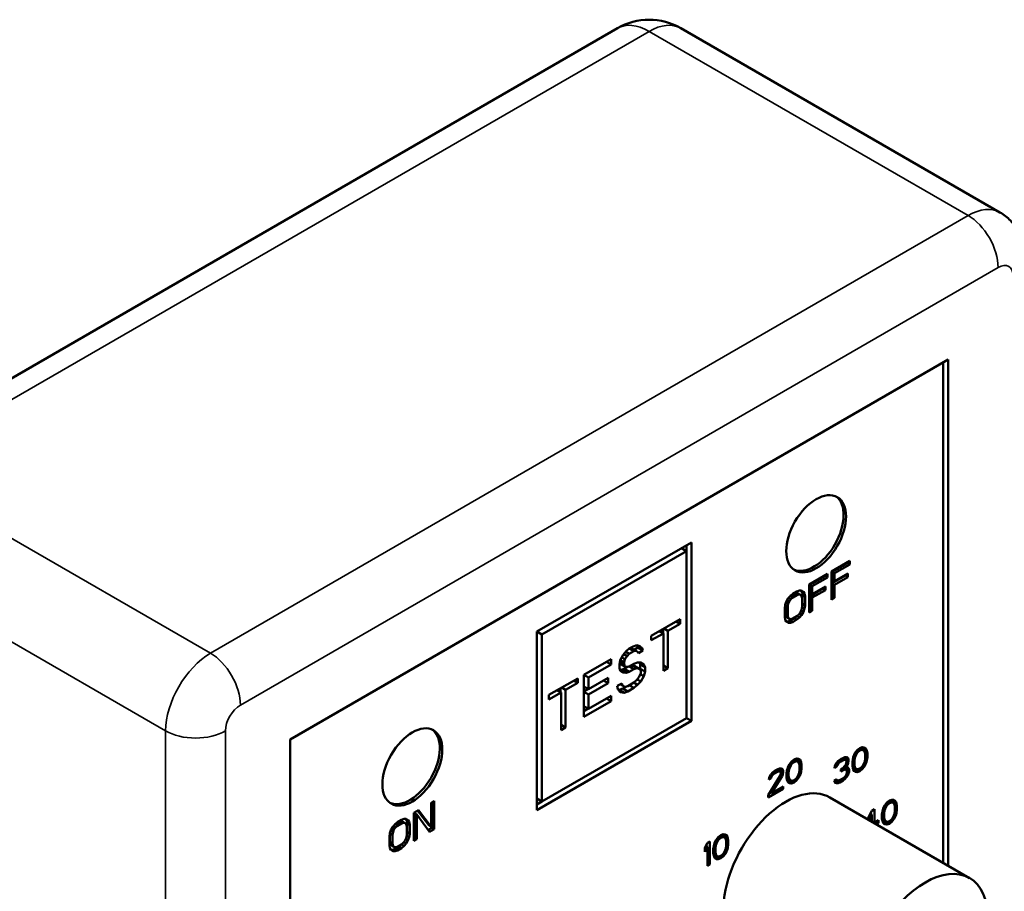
# Model space of a CAD drawing. Header units: inches. Extents: x 1 to 237, y 4 to 150.
# Tile 98 of 237: x 203.52 to 204.91, y 37.65 to 38.88. Entities that reach past the tile are written whole.
import ezdxf

# ---------------------------------------------------------------- set-up
doc = ezdxf.new("R2010")
doc.units = ezdxf.units.IN
doc.header["$LTSCALE"] = 7
doc.header["$MEASUREMENT"] = 0
doc.layers.add('Visible (ANSI)', color=7, linetype='Continuous', lineweight=50)
doc.layers.add('Visible Narrow (ANSI)', color=7, linetype='Continuous', lineweight=35)

msp = doc.modelspace()

# ---------------------------------------------------------------- linework, layer by layer
at = {"layer": 'Visible (ANSI)'}
for p, q in [((203.2909, 38.2515), (204.3657, 38.8721)), ((204.9083, 38.6108), (204.4557, 38.8721)), ((203.9016, 37.8633), (204.835, 38.4022)), ((204.8279, 37.6884), (204.8279, 38.3981)), ((204.835, 37.6843), (204.835, 38.4022)), ((204.2516, 38.0164), (204.4708, 38.143)), ((204.4708, 37.8899), (204.4708, 38.143)), ((204.4638, 38.1307), (204.2587, 38.0123)), ((204.4638, 38.1307), (204.4567, 38.1348)), ((204.4638, 38.1307), (204.4638, 38.1389)), ((204.4638, 38.1307), (204.4638, 37.8939)), ((204.6955, 38.1167), (204.6695, 38.1017)), ((204.6703, 38.1011), (204.6919, 38.1136)), ((204.6919, 38.1136), (204.6919, 38.1147)), ((204.6955, 38.1116), (204.6919, 38.1136)), ((204.6955, 38.1116), (204.6955, 38.1167)), ((204.6695, 38.1017), (204.6695, 38.0617)), ((204.6703, 38.0901), (204.6703, 38.1011)), ((204.6738, 38.0991), (204.6703, 38.1011)), ((204.6738, 38.0991), (204.6955, 38.1116)), ((204.6637, 38.0984), (204.6377, 38.0834)), ((204.6385, 38.0828), (204.6602, 38.0953)), ((204.642, 38.0808), (204.6637, 38.0933)), ((204.6602, 38.0953), (204.6602, 38.0963)), ((204.6637, 38.0933), (204.6602, 38.0953)), ((204.6637, 38.0933), (204.6637, 38.0984)), ((204.6703, 38.085), (204.689, 38.0958)), ((204.6738, 38.088), (204.6703, 38.0901)), ((204.6738, 38.088), (204.6738, 38.0991)), ((204.6926, 38.0989), (204.6738, 38.088)), ((204.6738, 38.0829), (204.6926, 38.0938)), ((204.689, 38.0958), (204.689, 38.0968)), ((204.6926, 38.0938), (204.689, 38.0958)), ((204.6926, 38.0938), (204.6926, 38.0989)), ((204.6204, 38.0734), (204.6146, 38.07)), ((204.624, 38.0746), (204.6204, 38.0734)), ((204.6269, 38.0746), (204.624, 38.0746)), ((204.6277, 38.0723), (204.6264, 38.0746)), ((204.6298, 38.0728), (204.6268, 38.0746)), ((204.6298, 38.0728), (204.6269, 38.0746)), ((204.6284, 38.0685), (204.6277, 38.0723)), ((204.6312, 38.0703), (204.6277, 38.0723)), ((204.6312, 38.0703), (204.6298, 38.0728)), ((204.6377, 38.0834), (204.6377, 38.0434)), ((204.6385, 38.0717), (204.6385, 38.0828)), ((204.642, 38.0808), (204.6385, 38.0828)), ((204.6385, 38.0666), (204.6573, 38.0775)), ((204.642, 38.0697), (204.6385, 38.0717)), ((204.642, 38.0697), (204.642, 38.0808)), ((204.6608, 38.0805), (204.642, 38.0697)), ((204.642, 38.0646), (204.6608, 38.0754)), ((204.6573, 38.0775), (204.6573, 38.0785)), ((204.6608, 38.0754), (204.6573, 38.0775)), ((204.6608, 38.0754), (204.6608, 38.0805)), ((204.6703, 38.0662), (204.6703, 38.085)), ((204.6738, 38.0829), (204.6703, 38.085)), ((204.6738, 38.0642), (204.6738, 38.0829)), ((204.6052, 38.0587), (204.6038, 38.0544)), ((204.6081, 38.0561), (204.605, 38.0579)), ((204.6081, 38.0637), (204.6052, 38.0587)), ((204.6096, 38.0595), (204.6066, 38.0611)), ((204.611, 38.0671), (204.6081, 38.0637)), ((204.6081, 38.0561), (204.6096, 38.0595)), ((204.6117, 38.0624), (204.6085, 38.0642)), ((204.6096, 38.0595), (204.6117, 38.0624)), ((204.6103, 38.0663), (204.6111, 38.067)), ((204.6146, 38.07), (204.611, 38.0671)), ((204.6111, 38.067), (204.6168, 38.0703)), ((204.6146, 38.0649), (204.6111, 38.067)), ((204.6117, 38.0624), (204.6146, 38.0649)), ((204.6146, 38.0649), (204.6204, 38.0683)), ((204.6168, 38.0703), (204.6197, 38.0711)), ((204.6204, 38.0683), (204.6168, 38.0703)), ((204.6197, 38.0711), (204.6219, 38.0707)), ((204.6233, 38.0691), (204.6197, 38.0711)), ((204.6204, 38.0683), (204.6233, 38.0691)), ((204.6254, 38.0686), (204.6219, 38.0707)), ((204.6233, 38.0691), (204.6254, 38.0686)), ((204.6254, 38.0686), (204.6269, 38.0669)), ((204.6269, 38.0669), (204.6276, 38.0639)), ((204.6276, 38.0639), (204.6276, 38.0512)), ((204.6284, 38.0557), (204.6284, 38.0685)), ((204.6319, 38.0664), (204.6284, 38.0685)), ((204.6319, 38.0664), (204.6312, 38.0703)), ((204.6319, 38.0537), (204.6319, 38.0664)), ((204.6385, 38.0479), (204.6385, 38.0666)), ((204.642, 38.0646), (204.6385, 38.0666)), ((204.642, 38.0459), (204.642, 38.0646)), ((204.6695, 38.0658), (204.6703, 38.0662)), ((204.6695, 38.0617), (204.6738, 38.0642)), ((204.6738, 38.0642), (204.6703, 38.0662)), ((204.6038, 38.0544), (204.6031, 38.0498)), ((204.6031, 38.0498), (204.6031, 38.037)), ((204.6039, 38.0543), (204.604, 38.0551)), ((204.6039, 38.0415), (204.6039, 38.0543)), ((204.6074, 38.0523), (204.6039, 38.0543)), ((204.6074, 38.0523), (204.6081, 38.0561)), ((204.6074, 38.0395), (204.6074, 38.0523)), ((204.6254, 38.0439), (204.6233, 38.041)), ((204.6269, 38.0473), (204.6254, 38.0439)), ((204.6298, 38.0447), (204.6266, 38.0466)), ((204.6276, 38.0512), (204.6269, 38.0473)), ((204.6269, 38.0397), (204.6298, 38.0447)), ((204.6275, 38.0504), (204.6277, 38.051)), ((204.6277, 38.051), (204.6284, 38.0557)), ((204.6312, 38.049), (204.6277, 38.051)), ((204.6319, 38.0537), (204.6284, 38.0557)), ((204.6298, 38.0447), (204.6312, 38.049)), ((204.6312, 38.049), (204.6319, 38.0537)), ((204.6377, 38.0474), (204.6385, 38.0479)), ((204.6377, 38.0434), (204.642, 38.0459)), ((204.642, 38.0459), (204.6385, 38.0479)), ((204.4546, 38.034), (204.4138, 38.0104)), ((204.4546, 38.0277), (204.4491, 38.0308)), ((204.4546, 38.0277), (204.4546, 38.034)), ((204.6031, 38.037), (204.6038, 38.0331)), ((204.6038, 38.0331), (204.6052, 38.0306)), ((204.6046, 38.0385), (204.6039, 38.0415)), ((204.6074, 38.0395), (204.6039, 38.0415)), ((204.606, 38.0368), (204.6046, 38.0385)), ((204.6081, 38.0365), (204.6046, 38.0385)), ((204.6051, 38.0309), (204.6075, 38.0308)), ((204.6052, 38.0306), (204.6081, 38.0288)), ((204.6096, 38.0348), (204.606, 38.0368)), ((204.6081, 38.0365), (204.6074, 38.0395)), ((204.6075, 38.0308), (204.6111, 38.0321)), ((204.611, 38.0288), (204.6075, 38.0308)), ((204.6096, 38.0348), (204.6081, 38.0365)), ((204.6117, 38.0343), (204.6096, 38.0348)), ((204.611, 38.0288), (204.6146, 38.03)), ((204.6111, 38.0321), (204.6168, 38.0354)), ((204.6146, 38.03), (204.6111, 38.0321)), ((204.6146, 38.0351), (204.6117, 38.0343)), ((204.6204, 38.0385), (204.6146, 38.0351)), ((204.6146, 38.03), (204.6204, 38.0334)), ((204.6168, 38.0354), (204.6205, 38.0383)), ((204.6204, 38.0334), (204.6168, 38.0354)), ((204.6233, 38.041), (204.6204, 38.0385)), ((204.6204, 38.0334), (204.624, 38.0363)), ((204.6205, 38.0383), (204.6211, 38.0391)), ((204.624, 38.0363), (204.6205, 38.0383)), ((204.6269, 38.0397), (204.6237, 38.0415)), ((204.624, 38.0363), (204.6269, 38.0397)), ((204.2516, 38.0164), (204.2516, 37.7633)), ((204.2587, 38.0123), (204.2516, 38.0164)), ((204.431, 38.014), (204.4255, 38.0172)), ((204.4304, 38.0144), (204.4304, 38.02)), ((204.4374, 38.0177), (204.4319, 38.0209)), ((204.4374, 38.0177), (204.4546, 38.0277)), ((204.4374, 37.9645), (204.4374, 38.0177)), ((204.6081, 38.0288), (204.611, 38.0288)), ((204.2587, 37.7756), (204.2587, 38.0123)), ((204.4138, 38.0041), (204.431, 38.014)), ((204.4138, 38.0104), (204.4138, 38.0041)), ((204.431, 38.014), (204.431, 37.9608)), ((204.3783, 37.9887), (204.374, 37.9836)), ((204.3826, 37.9848), (204.3775, 37.9877)), ((204.3826, 37.9924), (204.3783, 37.9887)), ((204.389, 37.9885), (204.3825, 37.9923)), ((204.388, 37.9955), (204.3826, 37.9924)), ((204.3826, 37.9848), (204.389, 37.9885)), ((204.3834, 37.9929), (204.3852, 37.9932)), ((204.3923, 37.9891), (204.3852, 37.9932)), ((204.3933, 37.9974), (204.388, 37.9955)), ((204.389, 37.9885), (204.3923, 37.9891)), ((204.3896, 37.9907), (204.3949, 37.9937)), ((204.3923, 37.9891), (204.3944, 37.9878)), ((204.3976, 37.996), (204.3933, 37.9974)), ((204.3938, 37.9969), (204.3934, 37.9974)), ((204.3949, 37.9937), (204.3938, 37.9969)), ((204.4009, 37.9928), (204.3938, 37.9969)), ((204.3944, 37.9878), (204.3955, 37.9859)), ((204.4019, 37.9896), (204.3949, 37.9937)), ((204.3955, 37.9859), (204.4019, 37.9896)), ((204.4009, 37.9928), (204.3976, 37.996)), ((204.4019, 37.9896), (204.4009, 37.9928)), ((204.3568, 37.9775), (204.3181, 37.9552)), ((204.3568, 37.9699), (204.3568, 37.9775)), ((204.3697, 37.9761), (204.3686, 37.9704)), ((204.374, 37.9836), (204.3697, 37.9761)), ((204.3751, 37.9729), (204.3697, 37.976)), ((204.3761, 37.9773), (204.3718, 37.9798)), ((204.3794, 37.9817), (204.3746, 37.9844)), ((204.3751, 37.9729), (204.3761, 37.9773)), ((204.3761, 37.9773), (204.3794, 37.9817)), ((204.3794, 37.9817), (204.3826, 37.9848)), ((204.3245, 37.9513), (204.3568, 37.9699)), ((204.3568, 37.9699), (204.3502, 37.9737)), ((204.3686, 37.9704), (204.3686, 37.9653)), ((204.3686, 37.9653), (204.3697, 37.9609)), ((204.3691, 37.9712), (204.3689, 37.9718)), ((204.3761, 37.9671), (204.3691, 37.9712)), ((204.3751, 37.9703), (204.3692, 37.9737)), ((204.3693, 37.9623), (204.3712, 37.9623)), ((204.3697, 37.9609), (204.374, 37.9583)), ((204.3712, 37.9623), (204.3755, 37.9635)), ((204.3783, 37.9582), (204.3712, 37.9623)), ((204.3751, 37.9703), (204.3751, 37.9729)), ((204.3761, 37.9671), (204.3751, 37.9703)), ((204.3755, 37.9635), (204.3812, 37.9668)), ((204.3826, 37.9594), (204.3755, 37.9635)), ((204.3794, 37.9665), (204.3761, 37.9671)), ((204.3826, 37.9671), (204.3794, 37.9665)), ((204.389, 37.9632), (204.3824, 37.967)), ((204.389, 37.9708), (204.3826, 37.9671)), ((204.3826, 37.9594), (204.389, 37.9632)), ((204.3839, 37.9678), (204.3863, 37.9685)), ((204.3863, 37.9685), (204.3895, 37.9678)), ((204.3933, 37.9644), (204.3863, 37.9685)), ((204.3944, 37.9726), (204.389, 37.9708)), ((204.389, 37.9632), (204.3933, 37.9644)), ((204.3966, 37.9637), (204.3895, 37.9678)), ((204.3933, 37.9644), (204.3966, 37.9637)), ((204.3987, 37.9726), (204.3944, 37.9726)), ((204.3966, 37.9637), (204.3987, 37.9612)), ((204.3981, 37.9702), (204.3968, 37.9726)), ((204.3976, 37.9625), (204.3981, 37.9639)), ((204.3981, 37.9639), (204.3981, 37.9702)), ((204.4052, 37.9661), (204.3981, 37.9702)), ((204.4052, 37.9598), (204.3981, 37.9639)), ((204.403, 37.97), (204.3985, 37.9726)), ((204.403, 37.97), (204.3987, 37.9726)), ((204.3987, 37.9612), (204.3987, 37.9573)), ((204.4052, 37.9661), (204.403, 37.97)), ((204.403, 37.9535), (204.4052, 37.9598)), ((204.4052, 37.9598), (204.4052, 37.9661)), ((204.4374, 37.9645), (204.431, 37.9682)), ((204.431, 37.9608), (204.4374, 37.9645)), ((204.3095, 37.9502), (204.2686, 37.9266)), ((204.3095, 37.9439), (204.304, 37.947)), ((204.3095, 37.9439), (204.3095, 37.9502)), ((204.3181, 37.9552), (204.3181, 37.8956)), ((204.3245, 37.9513), (204.3181, 37.955)), ((204.3245, 37.9348), (204.3245, 37.9513)), ((204.3525, 37.9509), (204.3245, 37.9348)), ((204.3525, 37.9433), (204.3459, 37.9471)), ((204.3525, 37.9433), (204.3525, 37.9509)), ((204.374, 37.9583), (204.3783, 37.9582)), ((204.3783, 37.9582), (204.3826, 37.9594)), ((204.3933, 37.9479), (204.389, 37.9442)), ((204.3966, 37.9523), (204.3933, 37.9479)), ((204.3987, 37.9459), (204.3939, 37.9487)), ((204.3944, 37.9409), (204.3987, 37.9459)), ((204.3987, 37.9573), (204.3966, 37.9523)), ((204.403, 37.9535), (204.3982, 37.9562)), ((204.3987, 37.9459), (204.403, 37.9535)), ((204.2858, 37.9302), (204.2803, 37.9334)), ((204.2852, 37.9306), (204.2852, 37.9362)), ((204.2923, 37.9339), (204.2868, 37.9371)), ((204.2923, 37.9339), (204.3095, 37.9439)), ((204.2923, 37.8807), (204.2923, 37.9339)), ((204.3245, 37.9348), (204.3181, 37.9385)), ((204.3181, 37.9316), (204.324, 37.9351)), ((204.3245, 37.9272), (204.3525, 37.9433)), ((204.3718, 37.9431), (204.3654, 37.9394)), ((204.3654, 37.9394), (204.3665, 37.9349)), ((204.3665, 37.9349), (204.3697, 37.9304)), ((204.3672, 37.9339), (204.368, 37.9338)), ((204.368, 37.9338), (204.3734, 37.9357)), ((204.3751, 37.9297), (204.368, 37.9338)), ((204.3761, 37.938), (204.3695, 37.9418)), ((204.3729, 37.9399), (204.3696, 37.9418)), ((204.3729, 37.9399), (204.3718, 37.9431)), ((204.3761, 37.938), (204.3729, 37.9399)), ((204.3734, 37.9357), (204.3786, 37.9387)), ((204.3804, 37.9316), (204.3734, 37.9357)), ((204.3804, 37.9392), (204.3761, 37.938)), ((204.389, 37.9442), (204.3804, 37.9392)), ((204.3804, 37.9316), (204.389, 37.9365)), ((204.389, 37.9365), (204.3825, 37.9403)), ((204.3944, 37.9409), (204.3889, 37.9441)), ((204.389, 37.9365), (204.3944, 37.9409)), ((204.2686, 37.9203), (204.2858, 37.9302)), ((204.2686, 37.9266), (204.2686, 37.9203)), ((204.2858, 37.9302), (204.2858, 37.8769)), ((204.3245, 37.9272), (204.3181, 37.9309)), ((204.3181, 37.8956), (204.3568, 37.9179)), ((204.3245, 37.9069), (204.3245, 37.9272)), ((204.3568, 37.9255), (204.3245, 37.9069)), ((204.3568, 37.9179), (204.3502, 37.9217)), ((204.3568, 37.9179), (204.3568, 37.9255)), ((204.3697, 37.9304), (204.3751, 37.9297)), ((204.3751, 37.9297), (204.3804, 37.9316)), ((204.3245, 37.9069), (204.3181, 37.9106)), ((204.3181, 37.9037), (204.324, 37.9072)), ((204.2587, 37.7756), (204.4638, 37.8939)), ((204.4708, 37.8899), (204.4638, 37.8939)), ((204.4708, 37.8899), (204.2516, 37.7633)), ((204.2923, 37.8807), (204.2858, 37.8844)), ((204.2858, 37.8769), (204.2923, 37.8807)), ((203.9016, 37.8633), (203.9016, 36.9978)), ((204.7061, 37.8486), (204.7031, 37.8448)), ((204.7096, 37.8514), (204.7061, 37.8486)), ((204.7096, 37.8479), (204.707, 37.8494)), ((204.7125, 37.8489), (204.709, 37.8509)), ((204.7143, 37.8485), (204.7095, 37.8513)), ((204.7131, 37.8527), (204.7096, 37.8514)), ((204.7096, 37.8479), (204.7125, 37.8489)), ((204.7125, 37.8515), (204.7122, 37.8524)), ((204.713, 37.8493), (204.7125, 37.8515)), ((204.7196, 37.8474), (204.7125, 37.8515)), ((204.7125, 37.8489), (204.7143, 37.8485)), ((204.719, 37.8492), (204.713, 37.8526)), ((204.7161, 37.8523), (204.7131, 37.8527)), ((204.7143, 37.8485), (204.7167, 37.8457)), ((204.7178, 37.8513), (204.716, 37.8523)), ((204.7178, 37.8513), (204.7161, 37.8523)), ((204.719, 37.8492), (204.7178, 37.8513)), ((204.7196, 37.8474), (204.719, 37.8492)), ((204.6163, 37.835), (204.6127, 37.8323)), ((204.6192, 37.8326), (204.6157, 37.8346)), ((204.621, 37.8322), (204.6162, 37.835)), ((204.6198, 37.8364), (204.6163, 37.835)), ((204.6192, 37.8352), (204.6189, 37.836)), ((204.6196, 37.833), (204.6192, 37.8352)), ((204.6263, 37.8311), (204.6192, 37.8352)), ((204.6257, 37.8328), (204.6196, 37.8363)), ((204.6227, 37.836), (204.6198, 37.8364)), ((204.6245, 37.8349), (204.6226, 37.836)), ((204.6245, 37.8349), (204.6227, 37.836)), ((204.6257, 37.8328), (204.6245, 37.8349)), ((204.6831, 37.836), (204.679, 37.833)), ((204.6848, 37.8336), (204.682, 37.8352)), ((204.6843, 37.8367), (204.6831, 37.836)), ((204.6878, 37.8346), (204.6842, 37.8367)), ((204.6884, 37.8384), (204.6843, 37.8367)), ((204.6896, 37.8342), (204.6848, 37.837)), ((204.6848, 37.8336), (204.6878, 37.8346)), ((204.6864, 37.8361), (204.6866, 37.8372)), ((204.6866, 37.8372), (204.6866, 37.8377)), ((204.6937, 37.8331), (204.6866, 37.8372)), ((204.6937, 37.8345), (204.6875, 37.8381)), ((204.6878, 37.8346), (204.6896, 37.8342)), ((204.6907, 37.8384), (204.6884, 37.8384)), ((204.6896, 37.8342), (204.6907, 37.8328)), ((204.6931, 37.837), (204.6906, 37.8384)), ((204.6931, 37.837), (204.6907, 37.8384)), ((204.6937, 37.8345), (204.6931, 37.837)), ((204.6937, 37.8331), (204.6937, 37.8345)), ((204.6996, 37.8358), (204.699, 37.832)), ((204.7019, 37.833), (204.6994, 37.8345)), ((204.7002, 37.8383), (204.6996, 37.8358)), ((204.7013, 37.8417), (204.7002, 37.8383)), ((204.7025, 37.8375), (204.7003, 37.8388)), ((204.7031, 37.8448), (204.7013, 37.8417)), ((204.7019, 37.833), (204.7025, 37.8375)), ((204.7025, 37.8375), (204.7049, 37.8431)), ((204.7049, 37.8431), (204.7028, 37.8443)), ((204.7066, 37.8455), (204.7046, 37.8467)), ((204.7049, 37.8431), (204.7066, 37.8455)), ((204.7066, 37.8455), (204.7096, 37.8479)), ((204.7202, 37.8443), (204.7157, 37.8469)), ((204.7167, 37.8457), (204.7173, 37.8419)), ((204.7173, 37.837), (204.7167, 37.8325)), ((204.7196, 37.8342), (204.7171, 37.8357)), ((204.7173, 37.8419), (204.7173, 37.837)), ((204.7202, 37.838), (204.7173, 37.8397)), ((204.719, 37.8318), (204.7196, 37.8342)), ((204.7202, 37.8443), (204.7196, 37.8474)), ((204.7196, 37.8342), (204.7202, 37.838)), ((204.7202, 37.838), (204.7202, 37.8443)), ((204.5921, 37.8211), (204.5897, 37.8197)), ((204.5945, 37.8183), (204.5908, 37.8204)), ((204.5962, 37.8179), (204.5914, 37.8207)), ((204.5956, 37.8224), (204.5921, 37.8211)), ((204.5935, 37.8195), (204.5939, 37.8212)), ((204.5939, 37.8212), (204.5939, 37.8217)), ((204.6009, 37.8171), (204.5939, 37.8212)), ((204.6009, 37.8185), (204.5948, 37.8221)), ((204.598, 37.8224), (204.5956, 37.8224)), ((204.6003, 37.821), (204.5979, 37.8224)), ((204.6003, 37.821), (204.598, 37.8224)), ((204.6009, 37.8185), (204.6003, 37.821)), ((204.6068, 37.8219), (204.6062, 37.8195)), ((204.608, 37.8254), (204.6068, 37.8219)), ((204.6092, 37.8212), (204.607, 37.8225)), ((204.6098, 37.8285), (204.608, 37.8254)), ((204.6086, 37.8167), (204.6092, 37.8212)), ((204.6092, 37.8212), (204.6115, 37.8267)), ((204.6115, 37.8267), (204.6095, 37.8279)), ((204.6127, 37.8323), (204.6098, 37.8285)), ((204.6133, 37.8292), (204.6112, 37.8304)), ((204.6115, 37.8267), (204.6133, 37.8292)), ((204.6133, 37.8292), (204.6163, 37.8315)), ((204.6163, 37.8315), (204.6137, 37.833)), ((204.6163, 37.8315), (204.6192, 37.8326)), ((204.6192, 37.8326), (204.621, 37.8322)), ((204.621, 37.8322), (204.6233, 37.8294)), ((204.6269, 37.8279), (204.6223, 37.8306)), ((204.6233, 37.8294), (204.6239, 37.8255)), ((204.6239, 37.8207), (204.6233, 37.8162)), ((204.6239, 37.8255), (204.6239, 37.8207)), ((204.6269, 37.8217), (204.6239, 37.8234)), ((204.6263, 37.8311), (204.6257, 37.8328)), ((204.6269, 37.8279), (204.6263, 37.8311)), ((204.6263, 37.8179), (204.6269, 37.8217)), ((204.6269, 37.8217), (204.6269, 37.8279)), ((204.6742, 37.8261), (204.6737, 37.823)), ((204.6737, 37.823), (204.6766, 37.8247)), ((204.6766, 37.8302), (204.6742, 37.8261)), ((204.6766, 37.8247), (204.6742, 37.826)), ((204.6778, 37.8274), (204.6757, 37.8286)), ((204.679, 37.833), (204.6766, 37.8302)), ((204.6766, 37.8247), (204.6778, 37.8274)), ((204.6795, 37.8298), (204.6774, 37.8311)), ((204.6778, 37.8274), (204.6795, 37.8298)), ((204.6795, 37.8298), (204.6825, 37.8322)), ((204.6825, 37.8322), (204.6799, 37.8337)), ((204.6825, 37.8322), (204.6848, 37.8336)), ((204.6848, 37.8225), (204.6825, 37.8211)), ((204.6825, 37.8211), (204.6825, 37.8183)), ((204.6848, 37.8197), (204.6825, 37.8211)), ((204.6884, 37.8259), (204.6848, 37.8225)), ((204.6848, 37.8197), (204.6884, 37.821)), ((204.6884, 37.821), (204.6852, 37.8229)), ((204.6902, 37.8207), (204.6857, 37.8233)), ((204.6872, 37.8244), (204.6871, 37.8247)), ((204.6872, 37.8224), (204.6872, 37.8244)), ((204.6943, 37.8203), (204.6872, 37.8244)), ((204.6896, 37.8238), (204.6875, 37.825)), ((204.6896, 37.828), (204.6884, 37.8259)), ((204.6884, 37.821), (204.6902, 37.8207)), ((204.6907, 37.8314), (204.6896, 37.828)), ((204.6896, 37.8238), (204.6919, 37.8272)), ((204.6925, 37.8241), (204.6896, 37.8238)), ((204.6919, 37.8272), (204.6897, 37.8285)), ((204.6902, 37.8207), (204.6913, 37.8186)), ((204.6907, 37.8328), (204.6907, 37.8314)), ((204.6931, 37.83), (204.6907, 37.8314)), ((204.6937, 37.8227), (204.6914, 37.824)), ((204.6919, 37.8272), (204.6931, 37.83)), ((204.6937, 37.8227), (204.6925, 37.8241)), ((204.6931, 37.83), (204.6937, 37.8331)), ((204.6943, 37.8203), (204.6937, 37.8227)), ((204.6943, 37.8175), (204.6943, 37.8203)), ((204.699, 37.832), (204.699, 37.8258)), ((204.7019, 37.8282), (204.699, 37.8299)), ((204.7025, 37.8243), (204.699, 37.8264)), ((204.699, 37.8258), (204.6996, 37.8226)), ((204.7049, 37.8215), (204.6992, 37.8248)), ((204.6996, 37.8226), (204.7002, 37.8209)), ((204.6999, 37.8218), (204.7025, 37.8228)), ((204.7002, 37.8209), (204.7013, 37.8188)), ((204.7061, 37.8173), (204.7003, 37.8207)), ((204.7019, 37.8282), (204.7019, 37.833)), ((204.7025, 37.8243), (204.7019, 37.8282)), ((204.7049, 37.8215), (204.7025, 37.8243)), ((204.7025, 37.8228), (204.7026, 37.8228)), ((204.7096, 37.8187), (204.7025, 37.8228)), ((204.7066, 37.8212), (204.7049, 37.8215)), ((204.7096, 37.8222), (204.7066, 37.8212)), ((204.7125, 37.8246), (204.7096, 37.8222)), ((204.7096, 37.8187), (204.7131, 37.8214)), ((204.7131, 37.8214), (204.7105, 37.8229)), ((204.7143, 37.827), (204.7125, 37.8246)), ((204.7131, 37.8214), (204.7161, 37.8252)), ((204.7161, 37.8252), (204.7139, 37.8265)), ((204.7167, 37.8325), (204.7143, 37.827)), ((204.7178, 37.8283), (204.7155, 37.8297)), ((204.7161, 37.8252), (204.7178, 37.8283)), ((204.719, 37.8318), (204.7167, 37.8331)), ((204.7178, 37.8283), (204.719, 37.8318)), ((204.5962, 37.8116), (204.5797, 37.7847)), ((204.5809, 37.8097), (204.5803, 37.8066)), ((204.5803, 37.8066), (204.5833, 37.8083)), ((204.5833, 37.8139), (204.5809, 37.8097)), ((204.5833, 37.8083), (204.5809, 37.8097)), ((204.5844, 37.8111), (204.5824, 37.8123)), ((204.5856, 37.8166), (204.5833, 37.8139)), ((204.5833, 37.8083), (204.5844, 37.8111)), ((204.5862, 37.8135), (204.584, 37.8148)), ((204.5844, 37.8111), (204.5862, 37.8135)), ((204.5844, 37.7875), (204.5992, 37.8113)), ((204.5897, 37.8197), (204.5856, 37.8166)), ((204.5862, 37.8135), (204.5892, 37.8159)), ((204.5892, 37.8159), (204.5866, 37.8174)), ((204.5915, 37.8173), (204.5887, 37.8189)), ((204.5892, 37.8159), (204.5915, 37.8173)), ((204.5915, 37.8173), (204.5945, 37.8183)), ((204.5945, 37.8183), (204.5962, 37.8179)), ((204.5962, 37.8179), (204.5974, 37.8165)), ((204.5974, 37.8151), (204.5962, 37.8116)), ((204.5992, 37.8113), (204.5966, 37.8127)), ((204.5974, 37.8165), (204.5974, 37.8151)), ((204.6003, 37.814), (204.5974, 37.8157)), ((204.5992, 37.8113), (204.6003, 37.814)), ((204.6003, 37.814), (204.6009, 37.8171)), ((204.6009, 37.8171), (204.6009, 37.8185)), ((204.6062, 37.8195), (204.6057, 37.8157)), ((204.6057, 37.8157), (204.6057, 37.8094)), ((204.6086, 37.8118), (204.6057, 37.8135)), ((204.6092, 37.808), (204.6057, 37.8101)), ((204.6057, 37.8094), (204.6062, 37.8063)), ((204.6115, 37.8052), (204.6058, 37.8085)), ((204.6086, 37.8167), (204.606, 37.8182)), ((204.6062, 37.8063), (204.6068, 37.8046)), ((204.6065, 37.8054), (204.6092, 37.8064)), ((204.6086, 37.8118), (204.6086, 37.8167)), ((204.6092, 37.808), (204.6086, 37.8118)), ((204.6115, 37.8052), (204.6092, 37.808)), ((204.6092, 37.8064), (204.6093, 37.8065)), ((204.6163, 37.8024), (204.6092, 37.8064)), ((204.6192, 37.8082), (204.6163, 37.8058)), ((204.6198, 37.8051), (204.6172, 37.8066)), ((204.621, 37.8106), (204.6192, 37.8082)), ((204.6198, 37.8051), (204.6227, 37.8089)), ((204.6227, 37.8089), (204.6206, 37.8101)), ((204.6233, 37.8162), (204.621, 37.8106)), ((204.6245, 37.812), (204.6221, 37.8134)), ((204.6227, 37.8089), (204.6245, 37.812)), ((204.6257, 37.8155), (204.6234, 37.8168)), ((204.6263, 37.8179), (204.6237, 37.8193)), ((204.6245, 37.812), (204.6257, 37.8155)), ((204.6257, 37.8155), (204.6263, 37.8179)), ((204.676, 37.8069), (204.6731, 37.8052)), ((204.6813, 37.8024), (204.6747, 37.8062)), ((204.6766, 37.8059), (204.6754, 37.8066)), ((204.6778, 37.8052), (204.6754, 37.8066)), ((204.6766, 37.8059), (204.676, 37.8069)), ((204.6819, 37.8062), (204.679, 37.8052)), ((204.6854, 37.8082), (204.6819, 37.8062)), ((204.6825, 37.8183), (204.6848, 37.8197)), ((204.686, 37.8051), (204.683, 37.8068)), ((204.6884, 37.8106), (204.6854, 37.8082)), ((204.6884, 37.8071), (204.6859, 37.8086)), ((204.686, 37.8051), (204.6884, 37.8071)), ((204.6896, 37.812), (204.6884, 37.8106)), ((204.6884, 37.8071), (204.6907, 37.8099)), ((204.6907, 37.8099), (204.6887, 37.811)), ((204.6907, 37.8141), (204.6896, 37.812)), ((204.6925, 37.8123), (204.6904, 37.8135)), ((204.6913, 37.8158), (204.6907, 37.8141)), ((204.6907, 37.8099), (204.6925, 37.8123)), ((204.6943, 37.8175), (204.6908, 37.8195)), ((204.6913, 37.8186), (204.6913, 37.8158)), ((204.6937, 37.8151), (204.6913, 37.8164)), ((204.6925, 37.8123), (204.6937, 37.8151)), ((204.6937, 37.8151), (204.6943, 37.8175)), ((204.7013, 37.8188), (204.7031, 37.8177)), ((204.7031, 37.8177), (204.7061, 37.8173)), ((204.7061, 37.8173), (204.7096, 37.8187)), ((204.5797, 37.7813), (204.6009, 37.7935)), ((204.6009, 37.797), (204.5844, 37.7875)), ((204.6009, 37.7935), (204.5979, 37.7953)), ((204.6009, 37.7935), (204.6009, 37.797)), ((204.6068, 37.8046), (204.608, 37.8025)), ((204.6127, 37.801), (204.6069, 37.8044)), ((204.608, 37.8025), (204.6098, 37.8014)), ((204.6098, 37.8014), (204.6127, 37.801)), ((204.6133, 37.8048), (204.6115, 37.8052)), ((204.6127, 37.801), (204.6163, 37.8024)), ((204.6163, 37.8058), (204.6133, 37.8048)), ((204.6163, 37.8024), (204.6198, 37.8051)), ((204.6731, 37.8052), (204.6737, 37.8035)), ((204.679, 37.8017), (204.6731, 37.8051)), ((204.6737, 37.8035), (204.6748, 37.8021)), ((204.6766, 37.8017), (204.6738, 37.8034)), ((204.6748, 37.8021), (204.6766, 37.8017)), ((204.6778, 37.8052), (204.6766, 37.8059)), ((204.6766, 37.8017), (204.679, 37.8017)), ((204.679, 37.8052), (204.6778, 37.8052)), ((204.679, 37.8017), (204.6813, 37.8024)), ((204.6813, 37.8024), (204.686, 37.8051)), ((204.2587, 37.7756), (204.2516, 37.7796)), ((204.5797, 37.7847), (204.5797, 37.7813)), ((204.5844, 37.7875), (204.5822, 37.7888)), ((204.667, 37.7813), (204.865, 37.667)), ((204.1058, 37.7763), (204.1015, 37.7738)), ((204.1015, 37.7738), (204.1015, 37.7398)), ((204.1023, 37.7383), (204.1023, 37.7743)), ((204.1058, 37.7363), (204.1058, 37.7763)), ((204.2516, 37.7715), (204.2587, 37.7756)), ((204.7303, 37.7645), (204.7268, 37.7625)), ((204.7303, 37.7458), (204.7303, 37.7645)), ((204.7433, 37.7672), (204.7421, 37.7637)), ((204.7451, 37.7703), (204.7433, 37.7672)), ((204.7445, 37.763), (204.7468, 37.7685)), ((204.7468, 37.7685), (204.7448, 37.7697)), ((204.748, 37.774), (204.7451, 37.7703)), ((204.7486, 37.7709), (204.7465, 37.7721)), ((204.7468, 37.7685), (204.7486, 37.7709)), ((204.7516, 37.7768), (204.748, 37.774)), ((204.7486, 37.7709), (204.7516, 37.7733)), ((204.7516, 37.7733), (204.749, 37.7748)), ((204.7545, 37.7743), (204.751, 37.7763)), ((204.7563, 37.7739), (204.7515, 37.7767)), ((204.7551, 37.7781), (204.7516, 37.7768)), ((204.7516, 37.7733), (204.7545, 37.7743)), ((204.7545, 37.7769), (204.7542, 37.7778)), ((204.7549, 37.7747), (204.7545, 37.7769)), ((204.7616, 37.7728), (204.7545, 37.7769)), ((204.7545, 37.7743), (204.7563, 37.7739)), ((204.761, 37.7746), (204.7549, 37.7781)), ((204.758, 37.7777), (204.7551, 37.7781)), ((204.7563, 37.7739), (204.7586, 37.7711)), ((204.7622, 37.7697), (204.7576, 37.7723)), ((204.7598, 37.7767), (204.7579, 37.7778)), ((204.7598, 37.7767), (204.758, 37.7777)), ((204.7586, 37.7711), (204.7592, 37.7673)), ((204.7592, 37.7673), (204.7592, 37.7624)), ((204.7622, 37.7634), (204.7592, 37.7651)), ((204.761, 37.7746), (204.7598, 37.7767)), ((204.7616, 37.7728), (204.761, 37.7746)), ((204.7622, 37.7697), (204.7616, 37.7728)), ((204.7622, 37.7634), (204.7622, 37.7697)), ((204.0633, 37.7509), (204.0596, 37.7496)), ((204.0661, 37.7508), (204.0633, 37.7509)), ((204.0669, 37.7486), (204.0657, 37.7508)), ((204.069, 37.7491), (204.066, 37.7508)), ((204.069, 37.7491), (204.0661, 37.7508)), ((204.0835, 37.7634), (204.077, 37.7596)), ((204.077, 37.7596), (204.077, 37.7196)), ((204.0778, 37.7242), (204.0778, 37.7591)), ((204.0813, 37.757), (204.0778, 37.7591)), ((204.0813, 37.7221), (204.0813, 37.757)), ((204.0813, 37.757), (204.0993, 37.7325)), ((204.098, 37.7418), (204.0821, 37.7626)), ((204.1015, 37.7398), (204.0835, 37.7634)), ((204.7268, 37.7625), (204.7205, 37.7504)), ((204.7227, 37.7492), (204.7268, 37.7569)), ((204.7268, 37.7569), (204.7246, 37.7582)), ((204.7268, 37.7569), (204.7268, 37.7468)), ((204.7415, 37.7613), (204.7409, 37.7575)), ((204.7409, 37.7575), (204.7409, 37.7512)), ((204.7439, 37.7536), (204.7409, 37.7553)), ((204.7445, 37.7498), (204.7409, 37.7518)), ((204.7409, 37.7512), (204.7415, 37.7481)), ((204.7439, 37.7585), (204.7413, 37.7599)), ((204.7421, 37.7637), (204.7415, 37.7613)), ((204.7445, 37.763), (204.7423, 37.7642)), ((204.7439, 37.7585), (204.7445, 37.763)), ((204.7439, 37.7536), (204.7439, 37.7585)), ((204.7445, 37.7498), (204.7439, 37.7536)), ((204.7563, 37.7524), (204.7545, 37.75)), ((204.7551, 37.7469), (204.758, 37.7506)), ((204.758, 37.7506), (204.7559, 37.7519)), ((204.7586, 37.7579), (204.7563, 37.7524)), ((204.7598, 37.7537), (204.7574, 37.7551)), ((204.758, 37.7506), (204.7598, 37.7537)), ((204.7592, 37.7624), (204.7586, 37.7579)), ((204.761, 37.7572), (204.7587, 37.7585)), ((204.7616, 37.7596), (204.759, 37.7611)), ((204.7598, 37.7537), (204.761, 37.7572)), ((204.761, 37.7572), (204.7616, 37.7596)), ((204.7616, 37.7596), (204.7622, 37.7634)), ((204.0474, 37.74), (204.0445, 37.7349)), ((204.0488, 37.7357), (204.0459, 37.7374)), ((204.0503, 37.7434), (204.0474, 37.74)), ((204.051, 37.7387), (204.0478, 37.7405)), ((204.0488, 37.7357), (204.051, 37.7387)), ((204.0496, 37.7426), (204.0503, 37.7432)), ((204.0503, 37.7432), (204.0561, 37.7466)), ((204.0539, 37.7463), (204.0503, 37.7434)), ((204.0539, 37.7412), (204.0503, 37.7432)), ((204.051, 37.7387), (204.0539, 37.7412)), ((204.0596, 37.7496), (204.0539, 37.7463)), ((204.0539, 37.7412), (204.0596, 37.7445)), ((204.0561, 37.7466), (204.059, 37.7474)), ((204.0596, 37.7445), (204.0561, 37.7466)), ((204.059, 37.7474), (204.0612, 37.7469)), ((204.0625, 37.7453), (204.059, 37.7474)), ((204.0596, 37.7445), (204.0625, 37.7453)), ((204.0647, 37.7449), (204.0612, 37.7469)), ((204.0625, 37.7453), (204.0647, 37.7449)), ((204.0647, 37.7449), (204.0661, 37.7432)), ((204.0661, 37.7432), (204.0669, 37.7402)), ((204.0677, 37.7447), (204.0669, 37.7486)), ((204.0705, 37.7465), (204.0669, 37.7486)), ((204.0669, 37.7402), (204.0669, 37.7274)), ((204.0677, 37.732), (204.0677, 37.7447)), ((204.0712, 37.7427), (204.0677, 37.7447)), ((204.0705, 37.7465), (204.069, 37.7491)), ((204.0712, 37.7427), (204.0705, 37.7465)), ((204.0712, 37.7299), (204.0712, 37.7427)), ((204.0972, 37.7354), (204.1023, 37.7383)), ((204.1015, 37.7398), (204.098, 37.7418)), ((204.1058, 37.7363), (204.1023, 37.7383)), ((204.7268, 37.7477), (204.7269, 37.7478)), ((204.7303, 37.7458), (204.7268, 37.7478)), ((204.7362, 37.7492), (204.7303, 37.7458)), ((204.7362, 37.745), (204.7326, 37.7471)), ((204.7331, 37.7432), (204.7362, 37.745)), ((204.7362, 37.745), (204.7362, 37.7492)), ((204.7468, 37.747), (204.7411, 37.7503)), ((204.7415, 37.7481), (204.7421, 37.7463)), ((204.7418, 37.7472), (204.7445, 37.7482)), ((204.7421, 37.7463), (204.7433, 37.7442)), ((204.748, 37.7428), (204.7422, 37.7461)), ((204.7433, 37.7442), (204.7451, 37.7432)), ((204.7468, 37.747), (204.7445, 37.7498)), ((204.7445, 37.7482), (204.7446, 37.7483)), ((204.7516, 37.7441), (204.7445, 37.7482)), ((204.7451, 37.7432), (204.748, 37.7428)), ((204.7486, 37.7466), (204.7468, 37.747)), ((204.748, 37.7428), (204.7516, 37.7441)), ((204.7516, 37.7476), (204.7486, 37.7466)), ((204.7545, 37.75), (204.7516, 37.7476)), ((204.7516, 37.7441), (204.7551, 37.7469)), ((204.7551, 37.7469), (204.7525, 37.7484)), ((204.043, 37.7307), (204.0423, 37.726)), ((204.0423, 37.726), (204.0423, 37.7132)), ((204.0445, 37.7349), (204.043, 37.7307)), ((204.0431, 37.7306), (204.0433, 37.7313)), ((204.0431, 37.7178), (204.0431, 37.7306)), ((204.0467, 37.7285), (204.0431, 37.7306)), ((204.0474, 37.7323), (204.0442, 37.7342)), ((204.0467, 37.7285), (204.0474, 37.7323)), ((204.0467, 37.7157), (204.0467, 37.7285)), ((204.0474, 37.7323), (204.0488, 37.7357)), ((204.0661, 37.7236), (204.0647, 37.7202)), ((204.069, 37.721), (204.0658, 37.7228)), ((204.0669, 37.7274), (204.0661, 37.7236)), ((204.0667, 37.7266), (204.0669, 37.7273)), ((204.0669, 37.7273), (204.0677, 37.732)), ((204.0705, 37.7252), (204.0669, 37.7273)), ((204.0712, 37.7299), (204.0677, 37.732)), ((204.069, 37.721), (204.0705, 37.7252)), ((204.0705, 37.7252), (204.0712, 37.7299)), ((204.077, 37.7237), (204.0778, 37.7242)), ((204.0813, 37.7221), (204.0778, 37.7242)), ((204.0993, 37.7325), (204.1058, 37.7363)), ((204.5088, 37.7249), (204.5058, 37.7211)), ((204.5094, 37.7218), (204.5073, 37.723)), ((204.5123, 37.7277), (204.5088, 37.7249)), ((204.5094, 37.7218), (204.5123, 37.7242)), ((204.5123, 37.7242), (204.5097, 37.7257)), ((204.5153, 37.7252), (204.5117, 37.7272)), ((204.517, 37.7248), (204.5122, 37.7276)), ((204.5158, 37.729), (204.5123, 37.7277)), ((204.5123, 37.7242), (204.5153, 37.7252)), ((204.5153, 37.7278), (204.515, 37.7287)), ((204.5157, 37.7256), (204.5153, 37.7278)), ((204.5223, 37.7237), (204.5153, 37.7278)), ((204.5153, 37.7252), (204.517, 37.7248)), ((204.5217, 37.7255), (204.5157, 37.7289)), ((204.5188, 37.7286), (204.5158, 37.729)), ((204.517, 37.7248), (204.5194, 37.722)), ((204.5229, 37.7206), (204.5184, 37.7232)), ((204.5206, 37.7276), (204.5187, 37.7286)), ((204.5206, 37.7276), (204.5188, 37.7286)), ((204.5217, 37.7255), (204.5206, 37.7276)), ((204.5223, 37.7237), (204.5217, 37.7255)), ((204.5229, 37.7206), (204.5223, 37.7237)), ((204.0423, 37.7132), (204.043, 37.7094)), ((204.043, 37.7094), (204.0445, 37.7068)), ((204.0438, 37.7148), (204.0431, 37.7178)), ((204.0467, 37.7157), (204.0431, 37.7178)), ((204.0453, 37.7131), (204.0438, 37.7148)), ((204.0474, 37.7128), (204.0438, 37.7148)), ((204.0488, 37.711), (204.0453, 37.7131)), ((204.0474, 37.7128), (204.0467, 37.7157)), ((204.0488, 37.711), (204.0474, 37.7128)), ((204.051, 37.7106), (204.0488, 37.711)), ((204.0503, 37.7083), (204.0561, 37.7117)), ((204.0539, 37.7114), (204.051, 37.7106)), ((204.0596, 37.7147), (204.0539, 37.7114)), ((204.0539, 37.7063), (204.0596, 37.7096)), ((204.0561, 37.7117), (204.0597, 37.7146)), ((204.0596, 37.7096), (204.0561, 37.7117)), ((204.0625, 37.7172), (204.0596, 37.7147)), ((204.0596, 37.7096), (204.0633, 37.7126)), ((204.0597, 37.7146), (204.0604, 37.7154)), ((204.0633, 37.7126), (204.0597, 37.7146)), ((204.0647, 37.7202), (204.0625, 37.7172)), ((204.0661, 37.7159), (204.0629, 37.7178)), ((204.0633, 37.7126), (204.0661, 37.7159)), ((204.0661, 37.7159), (204.069, 37.721)), ((204.077, 37.7196), (204.0813, 37.7221)), ((204.4935, 37.7168), (204.4899, 37.7099)), ((204.4899, 37.7043), (204.4935, 37.7112)), ((204.4899, 37.7099), (204.4899, 37.7043)), ((204.4935, 37.7112), (204.4913, 37.7125)), ((204.497, 37.7188), (204.4935, 37.7168)), ((204.4935, 37.7112), (204.4935, 37.6841)), ((204.497, 37.6861), (204.497, 37.7188)), ((204.5023, 37.7121), (204.5017, 37.7083)), ((204.5047, 37.7093), (204.5021, 37.7108)), ((204.5029, 37.7146), (204.5023, 37.7121)), ((204.5041, 37.718), (204.5029, 37.7146)), ((204.5052, 37.7138), (204.5031, 37.7151)), ((204.5058, 37.7211), (204.5041, 37.718)), ((204.5047, 37.7093), (204.5052, 37.7138)), ((204.5047, 37.7045), (204.5047, 37.7093)), ((204.5052, 37.7138), (204.5076, 37.7194)), ((204.5076, 37.7194), (204.5055, 37.7206)), ((204.5076, 37.7194), (204.5094, 37.7218)), ((204.5194, 37.7088), (204.517, 37.7033)), ((204.5194, 37.722), (204.52, 37.7182)), ((204.52, 37.7133), (204.5194, 37.7088)), ((204.5217, 37.7081), (204.5195, 37.7094)), ((204.5223, 37.7105), (204.5198, 37.712)), ((204.52, 37.7182), (204.52, 37.7133)), ((204.5229, 37.7143), (204.52, 37.716)), ((204.5217, 37.7081), (204.5223, 37.7105)), ((204.5223, 37.7105), (204.5229, 37.7143)), ((204.5229, 37.7143), (204.5229, 37.7206)), ((204.0443, 37.7071), (204.0467, 37.7071)), ((204.0445, 37.7068), (204.0474, 37.7051)), ((204.0467, 37.7071), (204.0503, 37.7083)), ((204.0503, 37.7051), (204.0467, 37.7071)), ((204.0474, 37.7051), (204.0503, 37.7051)), ((204.0539, 37.7063), (204.0503, 37.7083)), ((204.0503, 37.7051), (204.0539, 37.7063)), ((204.5017, 37.7083), (204.5017, 37.7021)), ((204.5047, 37.7045), (204.5017, 37.7062)), ((204.5052, 37.7006), (204.5017, 37.7027)), ((204.5017, 37.7021), (204.5023, 37.6989)), ((204.5076, 37.6978), (204.5019, 37.7011)), ((204.5023, 37.6989), (204.5029, 37.6972)), ((204.5026, 37.6981), (204.5052, 37.6991)), ((204.5029, 37.6972), (204.5041, 37.6951)), ((204.5088, 37.6936), (204.503, 37.697)), ((204.5041, 37.6951), (204.5058, 37.694)), ((204.5052, 37.7006), (204.5047, 37.7045)), ((204.5076, 37.6978), (204.5052, 37.7006)), ((204.5052, 37.6991), (204.5053, 37.6991)), ((204.5123, 37.695), (204.5052, 37.6991)), ((204.5094, 37.6975), (204.5076, 37.6978)), ((204.5088, 37.6936), (204.5123, 37.695)), ((204.5123, 37.6985), (204.5094, 37.6975)), ((204.5153, 37.7009), (204.5123, 37.6985)), ((204.5123, 37.695), (204.5158, 37.6977)), ((204.5158, 37.6977), (204.5133, 37.6992)), ((204.517, 37.7033), (204.5153, 37.7009)), ((204.5158, 37.6977), (204.5188, 37.7015)), ((204.5188, 37.7015), (204.5166, 37.7028)), ((204.5206, 37.7046), (204.5182, 37.706)), ((204.5188, 37.7015), (204.5206, 37.7046)), ((204.5206, 37.7046), (204.5217, 37.7081)), ((204.497, 37.6861), (204.4935, 37.6882)), ((204.4935, 37.6841), (204.497, 37.6861)), ((204.5058, 37.694), (204.5088, 37.6936))]:
    msp.add_line(p, q, dxfattribs=at)
msp.add_arc((204.4107, 38.7941), 0.09, 60, 120, dxfattribs=at)
for centre, major_axis in [((204.6476, 38.1552), (0.03, 0.052)), ((204.0748, 37.8245), (0.03, 0.052)), ((204.8025, 37.5588), (0.0625, 0.1083))]:
    msp.add_ellipse(centre, major_axis=major_axis, ratio=0.57735, dxfattribs=at)
for centre, major_axis, start_param, end_param in [((204.6441, 38.1573), (-0.03, -0.052), 0.05896, 3.082633), ((204.0713, 37.8266), (-0.03, -0.052), 0.05896, 3.082633), ((204.6045, 37.6731), (0.0625, 0.1083), 0, 3.141593)]:
    msp.add_ellipse(centre, major_axis=major_axis, ratio=0.57735, start_param=start_param, end_param=end_param, dxfattribs=at)
msp.add_open_spline([(204.9445, 38.5451), (204.9445, 38.5491), (204.9442, 38.5533), (204.9429, 38.562), (204.9419, 38.5665), (204.9388, 38.5759), (204.9366, 38.5807), (204.931, 38.5902), (204.9274, 38.595), (204.9188, 38.6037), (204.9138, 38.6076), (204.9083, 38.6108)], degree=3, knots=[4.7123889, 4.7123889, 4.7123889, 4.7123889, 4.8694686, 4.8694686, 5.0265482, 5.0265482, 5.1836279, 5.1836279, 5.3407075, 5.3407075, 5.4977871, 5.4977871, 5.4977871, 5.4977871], dxfattribs=at)
at = {"layer": 'Visible Narrow (ANSI)'}
for p, q in [((203.3359, 38.2471), (204.4107, 38.8676)), ((204.8633, 38.6063), (204.4107, 38.8676)), ((204.8633, 38.6063), (203.7885, 37.9858)), ((204.9057, 38.5329), (203.8309, 37.9123)), ((203.7885, 37.9858), (203.3359, 38.2471)), ((203.7248, 37.8756), (203.2723, 38.1369)), ((203.7248, 37.8756), (203.7248, 36.8752)), ((203.8097, 37.8756), (203.8097, 36.8752))]:
    msp.add_line(p, q, dxfattribs=at)
for centre, major_axis, start_param, end_param in [((204.4107, 38.7941), (-0.045, 0.0779), 5.497787, 6.283185), ((204.4107, 38.7941), (0.045, 0.0779), 0, 0.785398), ((204.8633, 38.5329), (0.045, 0.0779), 0, 0.785398), ((204.8633, 38.5574), (-0.03, 0.052), 3.92699, 5.497787), ((204.9057, 38.5084), (0.015, 0.026), 5.497787, 7.068583), ((203.7885, 37.9123), (-0.045, -0.0779), 3.926991, 5.497787), ((203.7885, 37.9368), (-0.03, 0.052), 3.92699, 5.497787), ((203.8309, 37.8878), (-0.015, -0.026), 3.926991, 5.497787), ((203.7673, 37.9001), (-0.06, 0), 0.785398, 2.356195)]:
    msp.add_ellipse(centre, major_axis=major_axis, ratio=0.57735, start_param=start_param, end_param=end_param, dxfattribs=at)

doc.saveas('drawing.dxf')
